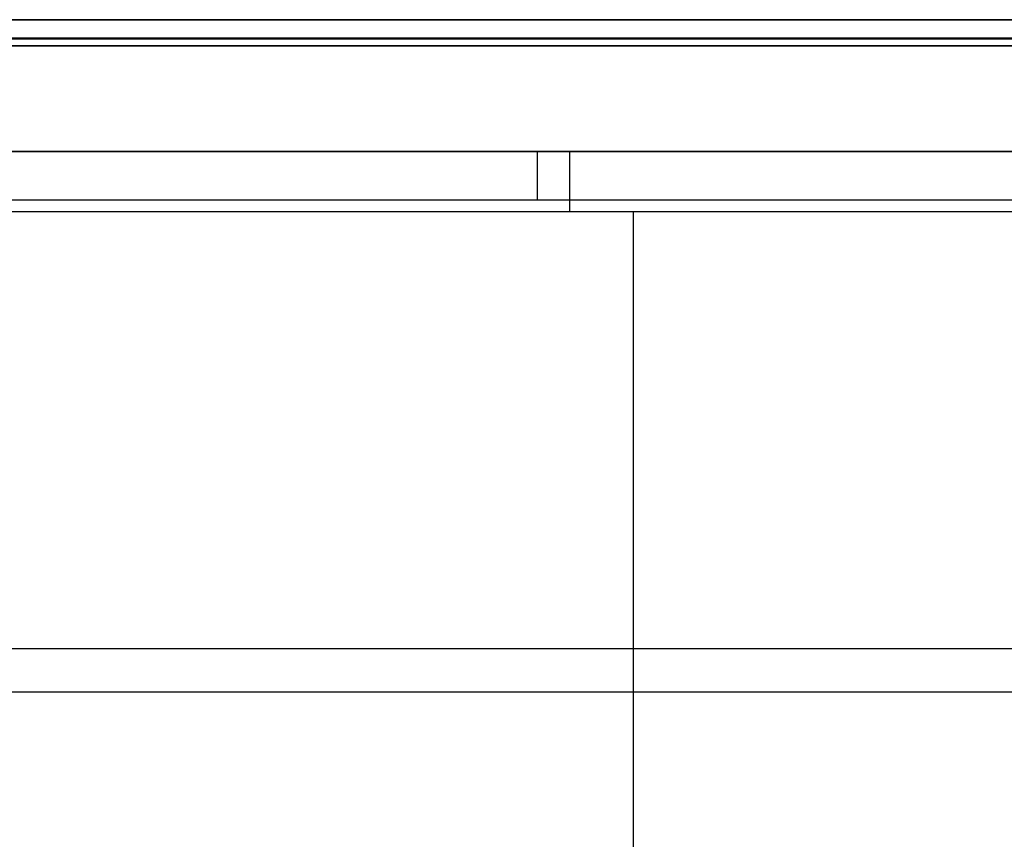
# Model space of a CAD drawing. Header units: millimetres. Extents: x 778 to 1998, y 0 to 125.
# Tile 226 of 256: x 1204 to 1279, y 63 to 125. Entities that reach past the tile are written whole.
import ezdxf

# ---------------------------------------------------------------- set-up
doc = ezdxf.new("R2010")
doc.units = ezdxf.units.MM
doc.header["$MEASUREMENT"] = 0
doc.layers.add('Predefinito', color=7, linetype='Continuous', true_color=0x000000)

msp = doc.modelspace()

# ---------------------------------------------------------------- linework, layer by layer
at = {"layer": 'Predefinito'}
for p, q in [((1165.825, 115, -136.347), (1321.709, 115, -136.347)), ((1243.767, 115, -171.184), (1243.767, 115, -101.51)), ((1251.07, 110.399, -176.168), (1251.07, 1.876, -184.85)), ((1139.452, 77.25, 229.485), (1972.912, 77.25, 229.485)), ((1140.605, 73.954, -76.322), (1971.759, 73.954, -76.322))]:
    msp.add_line(p, q, dxfattribs=at)
at = {"layer": 'Predefinito', "extrusion": (1, 0, 0)}
for centre, start, end in [((110, -101.51, 1243.795), 0, 75), ((110, -171.184, 1246.27), 274.57392, 0)]:
    msp.add_arc(centre, 5, start, end, dxfattribs=at)
at = {"layer": 'Predefinito'}
for points in [[(1992.199, 125, -208), (1388.182, 125, -208), (784.164, 125, -208)], [(784.164, 125, 247.017), (1388.182, 125, 247.017), (1992.199, 125, 247.017)], [(1987.977, 125, 246.453), (1556.182, 125, 246.453), (1124.386, 125, 246.453)], [(1124.5, 125, -91.535), (1556.182, 125, -91.535), (1987.863, 125, -91.535)], [(1124.386, 123.618, 244.551), (1556.182, 123.618, 244.551), (1987.977, 123.618, 244.551)], [(1987.863, 123.518, -89.603), (1556.182, 123.518, -89.603), (1124.5, 123.518, -89.603)], [(1992.199, 123.017, 249.017), (1388.182, 123.017, 249.017), (784.164, 123.017, 249.017)], [(1992.199, 123, -210), (1388.182, 123, -210), (784.164, 123, -210)], [(1321.709, 115, -171.184), (1243.767, 115, -171.184), (1165.825, 115, -171.184)], [(1170.73, 115, -101.51), (1243.795, 115, -101.51), (1316.86, 115, -101.51)], [(1316.86, 111.294, -96.68), (1243.795, 111.294, -96.68), (1170.73, 111.294, -96.68)], [(1326.715, 110.399, -176.168), (1246.27, 110.399, -176.168), (1165.825, 110.399, -176.168)]]:
    msp.add_open_spline(points, degree=2, dxfattribs=at)

doc.saveas('drawing.dxf')
